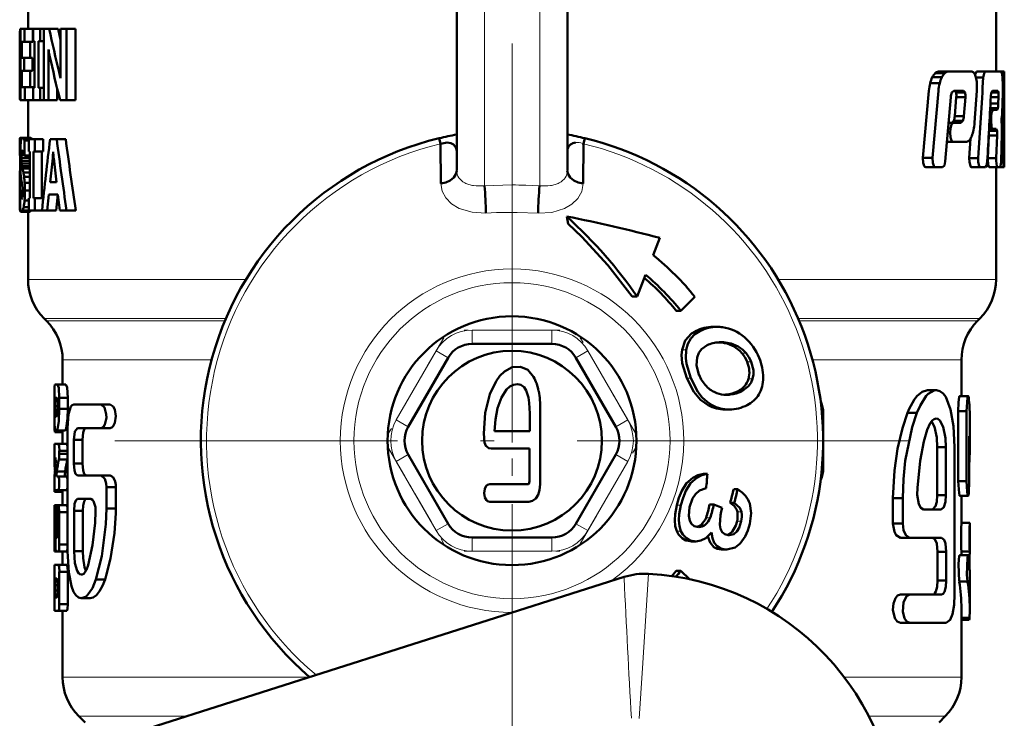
# Model space of a CAD drawing. Extents: x -1358 to 1757, y -1537 to 622.
# Tile 86 of 93: x 1688 to 1724, y -107 to -82. Entities that reach past the tile are written whole.
import ezdxf

# ---------------------------------------------------------------- set-up
doc = ezdxf.new("R2010")
doc.units = 0
doc.linetypes.add('DASHDOT', pattern=[18.5, 12, -3, 0.5, -3])

msp = doc.modelspace()

# ---------------------------------------------------------------- linework, layer by layer
at = {"color": 7, "lineweight": 50}
for p, q in [((1688.479, -79.827), (1688.479, -81.989)), ((1723.479, -79.827), (1723.479, -83.536)), ((1703.979, -87.109), (1703.979, -80.466)), ((1707.979, -87.109), (1707.979, -80.466)), ((1688.193, -81.989), (1688.178, -82.127)), ((1688.178, -82.127), (1688.178, -83.203)), ((1688.193, -81.989), (1688.209, -81.989)), ((1688.209, -81.989), (1688.351, -81.989)), ((1688.209, -84.567), (1688.209, -81.989)), ((1688.654, -81.989), (1688.351, -81.989)), ((1688.351, -81.989), (1688.351, -82.46)), ((1688.654, -81.989), (1688.654, -82.46)), ((1688.663, -81.989), (1688.915, -81.989)), ((1688.663, -82.436), (1688.663, -81.989)), ((1688.915, -81.989), (1689.048, -81.989)), ((1688.915, -81.989), (1688.915, -82.436)), ((1689.048, -81.989), (1689.244, -81.989)), ((1689.048, -84.567), (1689.048, -81.989)), ((1689.244, -81.989), (1689.564, -81.989)), ((1689.564, -81.989), (1689.651, -82.384)), ((1689.651, -81.989), (1689.869, -81.989)), ((1689.651, -83.415), (1689.651, -81.989)), ((1689.869, -81.989), (1690.201, -81.989)), ((1689.869, -81.989), (1689.869, -84.567)), ((1690.201, -81.989), (1690.201, -84.567)), ((1688.25, -82.46), (1688.25, -83.037)), ((1688.25, -82.46), (1688.351, -82.46)), ((1688.654, -82.46), (1688.351, -82.46)), ((1688.552, -82.46), (1688.552, -83.037)), ((1688.663, -82.436), (1688.713, -82.436)), ((1688.713, -84.121), (1688.713, -82.436)), ((1688.857, -82.436), (1688.857, -84.121)), ((1688.857, -82.436), (1688.915, -82.436)), ((1688.915, -82.436), (1689.048, -82.436)), ((1689.214, -82.734), (1689.217, -82.734)), ((1688.178, -83.203), (1688.178, -83.252)), ((1688.178, -83.252), (1688.178, -83.32)), ((1688.188, -83.246), (1688.209, -83.246)), ((1688.25, -83.037), (1688.342, -83.037)), ((1688.645, -83.037), (1688.342, -83.037)), ((1688.342, -83.037), (1688.342, -83.507)), ((1688.645, -83.037), (1688.645, -83.507)), ((1689.219, -83.151), (1689.219, -84.567)), ((1688.178, -83.32), (1688.178, -84.387)), ((1688.25, -83.507), (1688.25, -84.097)), ((1688.25, -83.507), (1688.342, -83.507)), ((1688.645, -83.507), (1688.342, -83.507)), ((1688.552, -83.507), (1688.552, -84.097)), ((1689.605, -83.559), (1689.655, -83.769)), ((1721.281, -83.59), (1721.623, -83.59)), ((1721.393, -83.536), (1721.733, -83.536)), ((1721.733, -83.536), (1722.604, -83.536)), ((1722.778, -83.536), (1722.719, -83.642)), ((1722.778, -83.536), (1723.09, -83.536)), ((1723.09, -83.536), (1723.664, -83.536)), ((1723.477, -83.536), (1723.777, -83.536)), ((1723.479, -83.536), (1723.686, -83.536)), ((1723.693, -83.591), (1723.663, -83.536)), ((1723.777, -83.536), (1723.778, -83.536)), ((1723.778, -83.536), (1723.778, -86.869)), ((1689.654, -83.769), (1689.657, -83.769)), ((1721.096, -83.957), (1721.442, -83.957)), ((1721.176, -83.739), (1721.52, -83.739)), ((1722.756, -83.75), (1723.019, -83.75)), ((1723.713, -83.75), (1723.771, -83.75)), ((1688.18, -84.208), (1688.178, -84.387)), ((1688.18, -84.208), (1688.209, -84.208)), ((1688.25, -84.097), (1688.359, -84.097)), ((1688.662, -84.097), (1688.359, -84.097)), ((1688.359, -84.097), (1688.359, -84.567)), ((1688.662, -84.097), (1688.662, -84.567)), ((1688.663, -84.121), (1688.713, -84.121)), ((1688.663, -84.567), (1688.663, -84.121)), ((1688.857, -84.121), (1688.915, -84.121)), ((1688.915, -84.121), (1689.048, -84.121)), ((1688.915, -84.121), (1688.915, -84.567)), ((1689.538, -84.165), (1689.538, -84.567)), ((1721.051, -84.227), (1720.835, -86.658)), ((1721.398, -84.227), (1721.187, -86.658)), ((1721.881, -84.292), (1721.951, -84.225)), ((1721.951, -84.225), (1722.303, -84.225)), ((1721.976, -84.225), (1722.032, -84.292)), ((1722.032, -84.292), (1722.359, -84.292)), ((1722.303, -84.225), (1722.359, -84.292)), ((1722.705, -85.38), (1722.787, -84.227)), ((1723.309, -84.292), (1723.565, -84.292)), ((1723.348, -84.225), (1723.54, -84.225)), ((1723.54, -84.225), (1723.566, -84.292)), ((1723.711, -84.744), (1723.722, -84.227)), ((1688.193, -84.567), (1688.209, -84.567)), ((1688.209, -84.567), (1688.359, -84.567)), ((1688.662, -84.567), (1688.359, -84.567)), ((1688.479, -84.567), (1688.479, -85.928)), ((1688.663, -84.567), (1688.915, -84.567)), ((1688.915, -84.567), (1689.048, -84.567)), ((1689.048, -84.567), (1689.219, -84.567)), ((1689.219, -84.567), (1689.538, -84.567)), ((1689.637, -84.567), (1689.869, -84.567)), ((1689.869, -84.567), (1690.201, -84.567)), ((1721.644, -86.78), (1721.841, -84.456)), ((1722.043, -84.457), (1721.988, -85.15)), ((1722.043, -84.457), (1722.37, -84.457)), ((1722.37, -84.457), (1722.315, -85.15)), ((1723.276, -84.689), (1723.562, -84.689)), ((1723.288, -84.457), (1723.57, -84.457)), ((1723.57, -84.457), (1723.562, -84.689)), ((1723.264, -84.92), (1723.366, -84.92)), ((1723.268, -84.853), (1723.545, -84.853)), ((1723.366, -84.92), (1723.514, -84.92)), ((1723.683, -85.21), (1723.699, -85.034)), ((1721.763, -85.382), (1721.935, -85.382)), ((1721.949, -85.315), (1721.881, -85.382)), ((1721.935, -85.382), (1722.21, -85.382)), ((1721.949, -85.315), (1722.277, -85.315)), ((1721.988, -85.15), (1722.315, -85.15)), ((1722.277, -85.315), (1722.21, -85.382)), ((1723.245, -85.274), (1723.301, -85.274)), ((1723.253, -85.133), (1723.308, -85.133)), ((1723.308, -85.133), (1723.301, -85.274)), ((1723.689, -85.491), (1723.681, -85.331)), ((1721.733, -85.737), (1721.824, -85.737)), ((1721.745, -85.597), (1721.836, -85.597)), ((1721.836, -85.597), (1721.824, -85.737)), ((1723.224, -85.676), (1723.514, -85.676)), ((1723.227, -85.609), (1723.359, -85.609)), ((1723.359, -85.609), (1723.486, -85.609)), ((1723.486, -85.609), (1723.515, -85.676)), ((1723.664, -86.78), (1723.689, -85.781)), ((1688.183, -85.952), (1688.179, -86.027)), ((1688.179, -86.027), (1688.179, -86.565)), ((1688.179, -86.027), (1688.226, -86.027)), ((1688.183, -85.952), (1688.247, -85.952)), ((1688.194, -85.928), (1688.479, -85.928)), ((1688.273, -85.928), (1688.575, -85.928)), ((1688.312, -85.952), (1688.615, -85.952)), ((1688.348, -86.027), (1688.348, -86.565)), ((1688.348, -86.027), (1688.508, -86.027)), ((1688.508, -85.976), (1688.721, -85.976)), ((1688.508, -86.422), (1688.508, -85.976)), ((1688.615, -85.952), (1688.629, -85.976)), ((1688.721, -85.976), (1689.031, -85.976)), ((1688.721, -85.976), (1688.721, -86.422)), ((1689.031, -85.976), (1689.031, -86.422)), ((1689.276, -85.976), (1689.517, -85.976)), ((1689.842, -85.976), (1689.517, -85.976)), ((1703.346, -85.942), (1703.394, -86.142)), ((1703.41, -87.586), (1703.394, -86.142)), ((1708.563, -86.142), (1708.524, -86.129)), ((1708.563, -86.142), (1708.547, -87.586)), ((1708.563, -86.142), (1708.611, -85.942)), ((1721.704, -86.071), (1721.923, -86.071)), ((1721.923, -86.071), (1722.413, -86.071)), ((1722.561, -85.951), (1722.512, -86.659)), ((1723.215, -85.84), (1723.182, -86.659)), ((1723.215, -85.823), (1723.215, -85.84)), ((1723.215, -85.84), (1723.519, -85.84)), ((1723.519, -85.84), (1723.487, -86.659)), ((1688.247, -86.458), (1688.24, -86.54)), ((1688.247, -86.458), (1688.321, -86.458)), ((1688.259, -86.405), (1688.298, -86.405)), ((1688.33, -86.486), (1688.31, -86.43)), ((1688.348, -86.565), (1688.33, -86.486)), ((1688.508, -86.422), (1688.549, -86.422)), ((1688.549, -88.107), (1688.549, -86.422)), ((1688.672, -86.422), (1688.672, -88.107)), ((1688.672, -86.422), (1688.721, -86.422)), ((1688.721, -86.422), (1689.031, -86.422)), ((1688.98, -86.422), (1688.98, -88.107)), ((1689.386, -86.436), (1689.391, -86.436)), ((1703.978, -86.403), (1703.978, -86.41)), ((1707.979, -86.402), (1707.979, -86.41)), ((1688.179, -86.565), (1688.2, -86.565)), ((1688.24, -86.54), (1688.237, -86.647)), ((1688.237, -86.647), (1688.24, -86.763)), ((1688.237, -86.647), (1688.538, -86.647)), ((1688.24, -86.54), (1688.343, -86.54)), ((1688.24, -86.763), (1688.248, -86.861)), ((1688.24, -86.763), (1688.541, -86.763)), ((1688.248, -86.861), (1688.262, -86.951)), ((1688.248, -86.861), (1688.549, -86.861)), ((1688.348, -86.565), (1688.549, -86.565)), ((1688.54, -86.564), (1688.538, -86.647)), ((1688.538, -86.647), (1688.541, -86.763)), ((1688.541, -86.763), (1688.549, -86.861)), ((1689.274, -87.535), (1689.37, -86.66)), ((1689.37, -86.66), (1689.405, -86.66)), ((1689.406, -86.668), (1689.505, -87.535)), ((1720.835, -86.658), (1721.187, -86.658)), ((1722.512, -86.659), (1722.829, -86.659)), ((1723.182, -86.659), (1723.487, -86.659)), ((1723.668, -86.659), (1723.739, -86.659)), ((1688.183, -87.18), (1688.179, -87.345)), ((1688.19, -87.042), (1688.182, -87.18)), ((1688.183, -87.18), (1688.208, -87.18)), ((1688.199, -86.951), (1688.19, -87.042)), ((1688.19, -87.042), (1688.203, -87.042)), ((1688.201, -86.927), (1688.199, -86.951)), ((1688.262, -86.951), (1688.282, -87.042)), ((1688.262, -86.951), (1688.549, -86.951)), ((1688.282, -87.042), (1688.313, -87.18)), ((1688.282, -87.042), (1688.549, -87.042)), ((1688.313, -87.18), (1688.549, -87.18)), ((1720.939, -86.994), (1721.289, -86.994)), ((1721.289, -86.994), (1721.543, -86.994)), ((1722.592, -86.994), (1722.908, -86.994)), ((1722.908, -86.994), (1723.093, -86.994)), ((1723.229, -86.994), (1723.533, -86.994)), ((1723.479, -86.994), (1723.479, -91.051)), ((1723.533, -86.994), (1723.632, -86.994)), ((1723.632, -86.994), (1723.755, -86.994)), ((1723.755, -86.994), (1723.777, -86.994)), ((1723.777, -86.994), (1723.778, -86.869)), ((1688.179, -87.345), (1688.178, -87.555)), ((1688.178, -87.555), (1688.178, -87.83)), ((1688.178, -87.555), (1688.258, -87.555)), ((1688.179, -87.345), (1688.222, -87.345)), ((1688.255, -87.539), (1688.236, -87.444)), ((1688.272, -87.637), (1688.255, -87.539)), ((1688.339, -87.345), (1688.549, -87.345)), ((1688.357, -87.555), (1688.549, -87.555)), ((1689.274, -87.535), (1689.505, -87.535)), ((1688.178, -87.83), (1688.179, -88.193)), ((1688.178, -87.83), (1688.288, -87.83)), ((1688.2, -88.457), (1688.2, -87.881)), ((1688.2, -87.881), (1688.288, -87.881)), ((1688.284, -87.747), (1688.271, -87.637)), ((1688.285, -87.985), (1688.288, -87.882)), ((1688.363, -87.83), (1688.549, -87.83)), ((1688.179, -88.193), (1688.181, -88.431)), ((1688.179, -88.193), (1688.2, -88.193)), ((1688.219, -88.077), (1688.275, -88.077)), ((1688.277, -88.068), (1688.286, -87.985)), ((1688.352, -88.193), (1688.508, -88.193)), ((1688.508, -88.107), (1688.549, -88.107)), ((1688.508, -88.553), (1688.508, -88.107)), ((1688.672, -88.107), (1688.721, -88.107)), ((1688.721, -88.107), (1689.031, -88.107)), ((1688.721, -88.107), (1688.721, -88.553)), ((1689.031, -88.107), (1689.031, -88.118)), ((1689.233, -87.982), (1689.175, -88.553)), ((1689.233, -87.982), (1689.555, -87.982)), ((1689.553, -87.982), (1689.493, -88.553)), ((1689.623, -88.553), (1689.555, -87.982)), ((1688.181, -88.431), (1688.199, -88.431)), ((1688.189, -88.561), (1688.206, -88.601)), ((1688.189, -88.561), (1688.217, -88.561)), ((1688.206, -88.601), (1688.248, -88.601)), ((1688.249, -88.601), (1688.55, -88.601)), ((1688.286, -88.561), (1688.588, -88.561)), ((1688.323, -88.431), (1688.508, -88.431)), ((1688.479, -88.601), (1688.479, -91.051)), ((1688.508, -88.553), (1688.721, -88.553)), ((1688.594, -88.553), (1688.59, -88.561)), ((1688.721, -88.553), (1688.985, -88.553)), ((1688.985, -88.553), (1689.175, -88.553)), ((1689.493, -88.553), (1689.175, -88.553)), ((1689.623, -88.553), (1689.873, -88.553)), ((1690.205, -88.553), (1689.873, -88.553)), ((1707.961, -88.772), (1707.959, -88.774)), ((1707.959, -88.774), (1708.008, -89.033)), ((1711.084, -90.174), (1711.324, -89.547)), ((1710.809, -90.884), (1710.5, -91.668)), ((1710.325, -91.668), (1710.5, -91.668)), ((1712.594, -91.68), (1712.081, -92.18)), ((1712.081, -92.18), (1711.919, -92.18)), ((1689.143, -92.544), (1689.064, -92.466)), ((1722.814, -92.544), (1722.893, -92.466)), ((1713.251, -92.766), (1713.405, -92.766)), ((1707.422, -93.38), (1704.535, -93.38)), ((1713.466, -93.323), (1713.555, -93.32)), ((1689.729, -93.958), (1689.729, -94.844)), ((1703.669, -93.88), (1702.226, -96.38)), ((1709.731, -96.38), (1708.288, -93.88)), ((1722.229, -93.958), (1722.229, -95.265)), ((1689.436, -94.905), (1689.43, -95.15)), ((1689.452, -94.844), (1689.549, -94.844)), ((1689.549, -94.844), (1689.851, -94.844)), ((1689.43, -95.15), (1689.43, -96.08)), ((1689.433, -95.725), (1689.433, -95.334)), ((1689.466, -95.334), (1689.522, -95.334)), ((1689.61, -95.334), (1689.61, -95.725)), ((1689.61, -95.334), (1689.913, -95.334)), ((1689.913, -95.334), (1689.913, -95.725)), ((1713.663, -95.218), (1713.712, -95.213)), ((1713.712, -95.213), (1713.732, -95.21)), ((1713.878, -95.211), (1713.858, -95.213)), ((1720.998, -95.056), (1721.322, -95.056)), ((1722.168, -95.265), (1722.469, -95.265)), ((1689.452, -95.628), (1689.548, -95.628)), ((1689.61, -95.725), (1689.913, -95.725)), ((1690.132, -95.568), (1691.118, -95.568)), ((1691.118, -95.568), (1691.453, -95.568)), ((1707.001, -98.447), (1707.002, -95.753)), ((1713.687, -95.756), (1713.832, -95.756)), ((1689.483, -96.019), (1689.5, -96.019)), ((1717.229, -95.88), (1717.229, -97.88)), ((1720.276, -95.877), (1720.617, -95.877)), ((1722.115, -95.81), (1722.115, -98.34)), ((1722.115, -95.81), (1722.417, -95.81)), ((1722.417, -95.81), (1722.417, -98.34)), ((1722.528, -96.011), (1722.528, -97.24)), ((1689.905, -100.869), (1689.905, -96.423)), ((1690.263, -96.423), (1691.118, -96.423)), ((1691.118, -96.423), (1691.453, -96.423)), ((1689.445, -96.57), (1689.729, -96.57)), ((1689.469, -96.509), (1689.518, -96.509)), ((1689.518, -96.509), (1689.819, -96.509)), ((1689.729, -96.509), (1689.729, -96.999)), ((1705.347, -96.541), (1706.617, -96.541)), ((1722.505, -98.34), (1722.505, -96.718)), ((1689.441, -96.999), (1689.578, -96.999)), ((1689.578, -96.999), (1689.881, -96.999)), ((1689.881, -96.999), (1689.905, -97.078)), ((1690.132, -96.851), (1690.132, -97.706)), ((1690.132, -96.851), (1690.446, -96.851)), ((1690.446, -96.851), (1690.446, -97.706)), ((1705.223, -97.168), (1706.616, -97.168)), ((1706.616, -97.168), (1706.615, -98.202)), ((1721.353, -97.108), (1721.67, -97.108)), ((1721.353, -98.852), (1721.353, -97.108)), ((1721.67, -98.852), (1721.67, -97.108)), ((1721.978, -102.443), (1721.978, -97.108)), ((1689.43, -97.305), (1689.43, -97.415)), ((1689.43, -97.415), (1689.433, -97.622)), ((1689.441, -97.489), (1689.478, -97.489)), ((1689.481, -97.67), (1689.478, -97.489)), ((1689.61, -97.244), (1689.61, -97.354)), ((1689.61, -97.244), (1689.913, -97.244)), ((1689.61, -97.354), (1689.913, -97.354)), ((1689.905, -97.52), (1689.898, -97.561)), ((1702.226, -97.38), (1703.669, -99.88)), ((1708.288, -99.88), (1709.731, -97.38)), ((1689.432, -97.622), (1689.485, -97.622)), ((1689.595, -97.561), (1689.898, -97.561)), ((1690.132, -97.706), (1690.446, -97.706)), ((1689.517, -97.994), (1689.818, -97.994)), ((1689.522, -98.175), (1689.578, -98.175)), ((1689.578, -98.175), (1689.881, -98.175)), ((1689.881, -98.175), (1689.905, -98.254)), ((1690.263, -98.133), (1691.118, -98.133)), ((1691.118, -98.133), (1691.453, -98.133)), ((1712.899, -98.078), (1713.044, -98.078)), ((1689.433, -98.42), (1689.433, -98.414)), ((1689.441, -98.665), (1689.433, -98.42)), ((1689.905, -98.586), (1689.881, -98.665)), ((1691.313, -98.561), (1691.313, -99.33)), ((1691.313, -98.561), (1691.653, -98.561)), ((1691.649, -98.476), (1691.653, -98.561)), ((1691.653, -98.561), (1691.653, -99.33)), ((1722.115, -98.34), (1722.417, -98.34)), ((1689.436, -98.726), (1689.736, -98.726)), ((1689.441, -98.665), (1689.578, -98.665)), ((1689.578, -98.665), (1689.881, -98.665)), ((1689.729, -98.665), (1689.729, -99.215)), ((1713.994, -98.636), (1714.14, -98.636)), ((1719.751, -98.955), (1719.751, -99.878)), ((1719.751, -98.955), (1720.104, -98.955)), ((1720.104, -98.955), (1720.104, -99.878)), ((1721.353, -98.852), (1721.67, -98.852)), ((1722.169, -98.872), (1722.47, -98.872)), ((1722.229, -98.872), (1722.229, -99.854)), ((1689.433, -99.46), (1689.441, -99.215)), ((1689.441, -99.215), (1689.472, -99.215)), ((1689.472, -99.215), (1689.773, -99.215)), ((1689.729, -99.215), (1689.502, -99.215)), ((1689.881, -99.215), (1689.578, -99.215)), ((1690.27, -98.988), (1690.752, -98.988)), ((1705.173, -99.088), (1706.586, -99.088)), ((1713.124, -99.184), (1713.272, -99.184)), ((1713.575, -99.304), (1713.272, -99.184)), ((1713.543, -99.435), (1713.575, -99.304)), ((1714.014, -99.122), (1713.867, -99.122)), ((1689.433, -100.636), (1689.433, -99.46)), ((1689.549, -100.293), (1689.549, -99.46)), ((1689.61, -99.46), (1689.61, -100.636)), ((1689.61, -99.46), (1689.913, -99.46)), ((1690.141, -100.869), (1690.141, -99.415)), ((1690.141, -99.415), (1690.455, -99.415)), ((1690.455, -100.869), (1690.455, -99.415)), ((1691.313, -99.33), (1691.653, -99.33)), ((1691.653, -99.33), (1691.651, -99.503)), ((1714.277, -99.458), (1714.279, -99.467)), ((1720.859, -99.365), (1721.5, -99.365)), ((1689.433, -99.859), (1689.433, -99.87)), ((1689.452, -99.803), (1689.452, -100.636)), ((1689.452, -99.803), (1689.47, -99.803)), ((1689.457, -99.705), (1689.46, -99.705)), ((1689.472, -100.636), (1689.472, -99.901)), ((1689.513, -99.705), (1689.513, -100.293)), ((1689.513, -99.705), (1689.548, -99.705)), ((1712.728, -100.001), (1712.689, -99.999)), ((1719.751, -99.878), (1720.104, -99.878)), ((1722.226, -99.854), (1722.526, -99.854)), ((1722.526, -99.854), (1722.528, -99.854)), ((1722.528, -99.854), (1722.528, -100.881)), ((1689.513, -100.293), (1689.523, -100.391)), ((1689.513, -100.293), (1689.549, -100.293)), ((1689.522, -100.391), (1689.538, -100.391)), ((1689.538, -100.391), (1689.549, -100.293)), ((1704.535, -100.38), (1707.422, -100.38)), ((1713.833, -100.299), (1713.793, -100.297)), ((1720.021, -100.391), (1720.367, -100.391)), ((1720.367, -100.391), (1721.509, -100.391)), ((1689.452, -100.636), (1689.472, -100.636)), ((1689.61, -100.636), (1689.913, -100.636)), ((1712.468, -100.52), (1712.414, -100.517)), ((1712.468, -100.52), (1712.622, -100.52)), ((1712.622, -100.52), (1712.568, -100.517)), ((1689.741, -100.881), (1689.44, -100.881)), ((1689.491, -100.881), (1689.578, -100.881)), ((1689.578, -100.881), (1689.881, -100.881)), ((1689.729, -100.881), (1689.729, -101.371)), ((1689.905, -100.802), (1689.881, -100.881)), ((1690.141, -100.869), (1690.455, -100.869)), ((1713.591, -100.818), (1713.536, -100.816)), ((1713.591, -100.818), (1713.744, -100.818)), ((1713.744, -100.818), (1713.689, -100.816)), ((1721.365, -100.904), (1721.365, -101.93)), ((1721.365, -100.904), (1721.681, -100.904)), ((1721.681, -100.904), (1721.681, -101.93)), ((1722.169, -101.016), (1722.47, -101.016)), ((1722.226, -100.881), (1722.526, -100.881)), ((1722.229, -100.881), (1722.229, -101.016)), ((1722.49, -101.087), (1722.525, -101.087)), ((1722.528, -100.881), (1722.525, -101.087)), ((1722.525, -101.087), (1722.525, -101.56)), ((1722.528, -100.881), (1722.526, -100.881)), ((1689.436, -101.371), (1689.43, -101.616)), ((1689.433, -101.616), (1689.441, -101.371)), ((1689.441, -101.371), (1689.578, -101.371)), ((1689.578, -101.371), (1689.881, -101.371)), ((1710.03, -101.807), (1689.168, -108.444)), ((1689.43, -101.616), (1689.43, -102.791)), ((1689.433, -102.791), (1689.433, -101.616)), ((1689.61, -101.616), (1689.61, -102.791)), ((1689.61, -101.616), (1689.913, -101.616)), ((1689.913, -101.616), (1689.913, -102.791)), ((1691.306, -101.755), (1691.263, -101.895)), ((1711.758, -101.774), (1711.919, -101.58)), ((1711.919, -101.58), (1712.081, -101.58)), ((1712.081, -101.58), (1712.395, -101.886)), ((1722.528, -101.751), (1722.528, -102.944)), ((1689.452, -102.301), (1689.452, -102.105)), ((1689.452, -102.105), (1689.549, -102.105)), ((1689.466, -101.861), (1689.522, -101.861)), ((1689.549, -102.105), (1689.549, -102.301)), ((1690.932, -101.895), (1691.263, -101.895)), ((1721.365, -101.93), (1721.681, -101.93)), ((1722.146, -101.977), (1722.448, -101.977)), ((1689.452, -102.301), (1689.549, -102.301)), ((1720.021, -102.443), (1720.367, -102.443)), ((1720.367, -102.443), (1721.509, -102.443)), ((1689.43, -102.791), (1689.436, -103.036)), ((1689.441, -103.036), (1689.433, -102.791)), ((1689.466, -102.546), (1689.522, -102.546)), ((1689.61, -102.791), (1689.913, -102.791)), ((1690.725, -102.579), (1690.406, -102.579)), ((1689.441, -103.036), (1689.578, -103.036)), ((1689.578, -103.036), (1689.881, -103.036)), ((1689.729, -103.036), (1689.729, -105.43)), ((1722.229, -102.944), (1722.229, -105.43)), ((1720.021, -103.469), (1720.367, -103.469)), ((1720.367, -103.469), (1721.681, -103.469)), ((1722.229, -103.29), (1722.518, -103.29)), ((1722.229, -103.359), (1722.507, -103.359)), ((1690.539, -107.069), (1690.314, -106.844)), ((1721.418, -107.069), (1721.643, -106.844))]:
    msp.add_line(p, q, dxfattribs=at)
at = {"color": 7, "lineweight": 18}
for p, q in [((1704.979, -87.661), (1704.979, -81.173)), ((1706.979, -81.173), (1706.979, -87.661)), ((1689.605, -83.559), (1689.652, -83.559)), ((1704.979, -87.661), (1705.978, -87.633)), ((1706.478, -87.643), (1706.979, -87.661)), ((1688.479, -91.051), (1696.355, -91.051)), ((1715.601, -91.051), (1723.479, -91.051)), ((1689.064, -92.466), (1695.631, -92.466)), ((1689.143, -92.544), (1695.598, -92.544)), ((1716.326, -92.466), (1722.893, -92.466)), ((1716.359, -92.544), (1722.814, -92.544)), ((1704.535, -92.88), (1707.422, -92.88)), ((1704.535, -92.88), (1704.535, -93.38)), ((1707.422, -92.88), (1707.422, -93.38)), ((1712.619, -92.916), (1712.774, -92.916)), ((1701.793, -96.13), (1703.236, -93.63)), ((1703.236, -93.63), (1703.669, -93.88)), ((1708.721, -93.63), (1708.288, -93.88)), ((1708.721, -93.63), (1710.164, -96.13)), ((1712.127, -93.595), (1712.28, -93.595)), ((1713.666, -93.348), (1713.817, -93.348)), ((1714.005, -93.479), (1714.156, -93.479)), ((1689.729, -93.958), (1695.115, -93.958)), ((1714.291, -93.716), (1714.44, -93.716)), ((1716.843, -93.958), (1722.229, -93.958)), ((1714.481, -94.03), (1714.629, -94.03)), ((1712.294, -94.62), (1712.443, -94.62)), ((1714.529, -94.649), (1714.675, -94.649)), ((1713.712, -95.213), (1713.858, -95.213)), ((1714.127, -95.098), (1714.273, -95.098)), ((1713.22, -95.597), (1713.074, -95.597)), ((1717.184, -95.88), (1717.229, -95.88)), ((1701.793, -96.13), (1702.226, -96.38)), ((1710.164, -96.13), (1709.731, -96.38)), ((1702.226, -97.38), (1701.793, -97.63)), ((1709.731, -97.38), (1710.164, -97.63)), ((1703.236, -100.13), (1701.793, -97.63)), ((1710.164, -97.63), (1708.721, -100.13)), ((1717.184, -97.88), (1717.229, -97.88)), ((1711.935, -99.217), (1712.084, -99.217)), ((1712.993, -99.666), (1713.143, -99.666)), ((1714.13, -99.458), (1714.277, -99.458)), ((1703.669, -99.88), (1703.236, -100.13)), ((1708.288, -99.88), (1708.721, -100.13)), ((1712.813, -99.918), (1712.963, -99.918)), ((1714.115, -99.795), (1714.263, -99.795)), ((1704.535, -100.38), (1704.535, -100.88)), ((1707.422, -100.38), (1707.422, -100.88)), ((1711.934, -100.153), (1712.088, -100.153)), ((1712.414, -100.517), (1712.568, -100.517)), ((1707.422, -100.88), (1704.535, -100.88)), ((1713.536, -100.816), (1713.689, -100.816)), ((1706, -103.089), (1705.979, -103.089)), ((1698.65, -105.43), (1689.729, -105.43)), ((1717.991, -105.43), (1722.229, -105.43)), ((1694.197, -106.844), (1690.314, -106.844)), ((1721.643, -106.844), (1718.881, -106.844))]:
    msp.add_line(p, q, dxfattribs=at)
at = {"color": 7, "linetype": 'DASHDOT', "lineweight": 18}
for p, q in [((1705.979, -82.521), (1705.979, -111.238)), ((1720.337, -96.88), (1691.62, -96.88))]:
    msp.add_line(p, q, dxfattribs=at)
at = {"color": 7, "linetype": 'DASHDOT', "lineweight": 18, "ltscale": 0.002353}
msp.add_line((1705.979, -92.552), (1705.979, -92.458), dxfattribs=at)
at = {"color": 7, "linetype": 'DASHDOT', "lineweight": 18, "ltscale": 0.086618}
msp.add_line((1707.711, -92.88), (1704.246, -92.88), dxfattribs=at)
at = {"color": 7, "linetype": 'DASHDOT', "lineweight": 18, "ltscale": 0.344155}
msp.add_line((1705.979, -92.811), (1705.979, -106.577), dxfattribs=at)
at = {"color": 7, "linetype": 'DASHDOT', "lineweight": 18, "ltscale": 0.099592}
for p, q in [((1703.51, -93.155), (1701.518, -96.605)), ((1710.438, -96.605), (1708.447, -93.155)), ((1701.518, -97.155), (1703.51, -100.605)), ((1708.447, -100.605), (1710.438, -97.155))]:
    msp.add_line(p, q, dxfattribs=at)
at = {"color": 7, "linetype": 'DASHDOT', "lineweight": 18, "ltscale": 0.086603}
msp.add_line((1704.246, -100.88), (1707.71, -100.88), dxfattribs=at)
at = {"color": 7, "lineweight": 50}
for points in [[(1723.09, -83.536), (1723.045, -83.597), (1723.019, -83.75)], [(1723.289, -84.439), (1723.308, -84.296), (1723.348, -84.225)], [(1688.178, -84.387), (1688.181, -84.52), (1688.194, -84.567)], [(1723.366, -84.92), (1723.33, -84.98), (1723.308, -85.133)], [(1723.545, -84.853), (1723.533, -84.896), (1723.526, -84.911), (1723.513, -84.92)], [(1721.935, -85.382), (1721.869, -85.448), (1721.836, -85.597)], [(1723.301, -85.274), (1723.32, -85.542), (1723.337, -85.588), (1723.359, -85.609)], [(1721.824, -85.737), (1721.832, -85.914), (1721.853, -85.994), (1721.881, -86.045), (1721.923, -86.071)], [(1688.239, -85.972), (1688.254, -85.94), (1688.274, -85.928)], [(1703.394, -86.142), (1703.632, -86.099), (1703.764, -86.122), (1703.862, -86.172), (1703.949, -86.278), (1703.978, -86.403)], [(1720.835, -86.658), (1720.842, -86.832), (1720.878, -86.945), (1720.899, -86.974), (1720.939, -86.994)], [(1721.187, -86.658), (1721.194, -86.833), (1721.229, -86.944), (1721.25, -86.973), (1721.289, -86.994)], [(1721.543, -86.994), (1721.611, -86.926), (1721.644, -86.78)], [(1722.512, -86.659), (1722.514, -86.8), (1722.551, -86.955), (1722.566, -86.979), (1722.592, -86.994)], [(1722.829, -86.659), (1722.831, -86.8), (1722.867, -86.954), (1722.882, -86.978), (1722.908, -86.994)], [(1723.093, -86.994), (1723.138, -86.933), (1723.162, -86.78)], [(1723.182, -86.659), (1723.199, -86.933), (1723.229, -86.994)], [(1723.487, -86.659), (1723.487, -86.756), (1723.51, -86.956), (1723.522, -86.985), (1723.533, -86.994)], [(1723.632, -86.994), (1723.663, -86.82), (1723.665, -86.78)], [(1723.739, -86.659), (1723.747, -86.958), (1723.751, -86.984), (1723.755, -86.994)], [(1703.41, -87.586), (1703.584, -87.546), (1703.746, -87.471), (1703.871, -87.367), (1703.953, -87.239), (1703.979, -87.117)], [(1708.547, -87.586), (1708.373, -87.546), (1708.211, -87.471), (1708.086, -87.367), (1708.004, -87.239), (1707.978, -87.117)], [(1688.219, -88.077), (1688.231, -88.123), (1688.247, -88.143)], [(1710.325, -91.668), (1709.447, -90.533), (1708.502, -89.509), (1708.008, -89.033)], [(1712.127, -93.595), (1712.244, -93.256), (1712.471, -93.006), (1712.619, -92.916)], [(1712.28, -93.595), (1712.341, -93.373), (1712.448, -93.182), (1712.593, -93.031), (1712.774, -92.916)], [(1712.294, -94.62), (1712.132, -94.078), (1712.11, -93.78), (1712.127, -93.595)], [(1712.443, -94.62), (1712.287, -94.101), (1712.264, -93.891), (1712.28, -93.595)], [(1712.668, -93.877), (1712.735, -93.701), (1712.833, -93.57), (1713.03, -93.431)], [(1712.739, -94.497), (1712.651, -94.148), (1712.668, -93.877)], [(1706.756, -94.57), (1706.545, -94.323), (1706.28, -94.204), (1705.987, -94.226), (1705.701, -94.383), (1705.543, -94.537), (1705.401, -94.728), (1705.174, -95.201), (1705.012, -95.873), (1704.961, -96.621)], [(1714.629, -94.03), (1714.705, -94.328), (1714.706, -94.485), (1714.676, -94.649)], [(1713.074, -95.597), (1712.795, -95.397), (1712.552, -95.109), (1712.294, -94.62)], [(1713.22, -95.597), (1713.03, -95.473), (1712.858, -95.313), (1712.7, -95.11), (1712.443, -94.62)], [(1714.676, -94.649), (1714.625, -94.774), (1714.535, -94.905), (1714.273, -95.098)], [(1689.433, -95.334), (1689.439, -94.935), (1689.452, -94.844)], [(1689.549, -94.844), (1689.588, -94.963), (1689.61, -95.334)], [(1689.851, -94.844), (1689.889, -94.955), (1689.913, -95.334)], [(1706.172, -94.831), (1706.028, -94.854), (1705.9, -94.921), (1705.782, -95.031), (1705.599, -95.323)], [(1706.617, -96.541), (1706.627, -95.896), (1706.604, -95.51), (1706.575, -95.323), (1706.495, -95.069), (1706.414, -94.942), (1706.302, -94.858), (1706.172, -94.831)], [(1689.452, -95.628), (1689.458, -95.367), (1689.463, -95.339), (1689.465, -95.335), (1689.466, -95.334)], [(1689.522, -95.334), (1689.527, -95.338), (1689.534, -95.361), (1689.545, -95.448), (1689.548, -95.628)], [(1705.599, -95.323), (1705.458, -95.708), (1705.379, -96.118), (1705.347, -96.541)], [(1720.998, -95.056), (1720.805, -95.112), (1720.616, -95.266), (1720.514, -95.398), (1720.343, -95.726), (1720.276, -95.877)], [(1721.322, -95.056), (1721.244, -95.066), (1721.03, -95.186), (1720.955, -95.26), (1720.744, -95.59), (1720.617, -95.877)], [(1721.978, -97.108), (1721.941, -96.349), (1721.837, -95.75), (1721.659, -95.293), (1721.563, -95.168), (1721.448, -95.085), (1721.322, -95.056)], [(1722.168, -95.265), (1722.167, -95.265), (1722.163, -95.268), (1722.159, -95.275), (1722.152, -95.296), (1722.126, -95.497), (1722.115, -95.81)], [(1722.469, -95.265), (1722.467, -95.266), (1722.465, -95.267), (1722.462, -95.272), (1722.457, -95.286), (1722.446, -95.332), (1722.417, -95.81)], [(1722.49, -95.336), (1722.481, -95.286), (1722.476, -95.271), (1722.473, -95.267), (1722.472, -95.265), (1722.469, -95.265)], [(1689.469, -96.509), (1689.456, -96.482), (1689.441, -96.309), (1689.433, -95.725)], [(1689.483, -96.019), (1689.48, -96.017), (1689.476, -96.009), (1689.464, -95.944), (1689.452, -95.628)], [(1689.548, -95.628), (1689.521, -95.967), (1689.5, -96.019)], [(1689.61, -95.725), (1689.591, -96.179), (1689.542, -96.473), (1689.518, -96.509)], [(1689.913, -95.725), (1689.902, -96.074), (1689.857, -96.427), (1689.842, -96.479), (1689.819, -96.509)], [(1689.905, -96.423), (1689.945, -95.918), (1690.03, -95.649), (1690.069, -95.597), (1690.132, -95.568)], [(1691.118, -95.568), (1691.249, -95.679), (1691.31, -95.92), (1691.312, -96.053), (1691.258, -96.292), (1691.205, -96.377), (1691.118, -96.423)], [(1691.453, -95.568), (1691.562, -95.639), (1691.616, -95.751), (1691.653, -95.99), (1691.619, -96.231), (1691.562, -96.351), (1691.524, -96.394), (1691.491, -96.414)], [(1689.43, -96.08), (1689.435, -96.481), (1689.445, -96.57)], [(1720.276, -95.877), (1720.099, -96.424), (1719.92, -97.176), (1719.804, -97.958), (1719.751, -98.955)], [(1720.617, -95.877), (1720.452, -96.393), (1720.198, -97.602), (1720.128, -98.267), (1720.104, -98.955)], [(1721.316, -96.083), (1721.242, -96.101), (1721.17, -96.155), (1721.103, -96.24), (1720.99, -96.492)], [(1721.67, -97.108), (1721.654, -96.793), (1721.572, -96.381), (1721.448, -96.149), (1721.37, -96.093), (1721.316, -96.083)], [(1690.263, -96.423), (1690.171, -96.545), (1690.132, -96.851)], [(1690.573, -96.424), (1690.513, -96.477), (1690.474, -96.583), (1690.446, -96.851)], [(1721.353, -97.108), (1721.334, -96.764), (1721.252, -96.379), (1721.15, -96.176)], [(1704.961, -96.621), (1704.984, -96.94), (1705.031, -97.068), (1705.137, -97.155), (1705.223, -97.168)], [(1720.99, -96.492), (1720.871, -96.914), (1720.732, -97.605), (1720.637, -98.579), (1720.629, -98.838)], [(1689.441, -97.489), (1689.434, -97.106), (1689.441, -96.999)], [(1689.578, -96.999), (1689.601, -97.072), (1689.611, -97.244)], [(1690.132, -97.706), (1690.157, -97.96), (1690.197, -98.076), (1690.263, -98.133)], [(1690.446, -97.706), (1690.471, -97.96), (1690.512, -98.076), (1690.58, -98.133)], [(1689.436, -98.237), (1689.432, -98.288), (1689.436, -98.726)], [(1689.517, -97.994), (1689.513, -98.125), (1689.517, -98.161), (1689.522, -98.175)], [(1689.578, -98.175), (1689.603, -98.268), (1689.606, -98.548), (1689.596, -98.623), (1689.578, -98.665)], [(1689.818, -97.994), (1689.815, -98.125), (1689.819, -98.161), (1689.824, -98.175)], [(1691.118, -98.133), (1691.254, -98.256), (1691.303, -98.424), (1691.313, -98.561)], [(1691.453, -98.133), (1691.555, -98.194), (1691.629, -98.361), (1691.649, -98.476)], [(1706.615, -98.202), (1706.61, -98.339), (1706.601, -98.399), (1706.585, -98.435), (1706.572, -98.447), (1706.557, -98.452)], [(1711.935, -99.217), (1712.012, -98.944), (1712.114, -98.691), (1712.292, -98.412), (1712.512, -98.217), (1712.697, -98.127), (1712.899, -98.078)], [(1712.084, -99.217), (1712.161, -98.943), (1712.262, -98.69), (1712.438, -98.412), (1712.658, -98.217), (1712.843, -98.127), (1713.044, -98.078)], [(1705.173, -98.455), (1705.088, -98.479), (1705.046, -98.515), (1704.991, -98.618), (1704.971, -98.776), (1705, -98.933), (1705.054, -99.03), (1705.093, -99.064), (1705.173, -99.088)], [(1706.586, -99.088), (1706.725, -99.058), (1706.837, -98.975), (1706.924, -98.837), (1706.976, -98.669), (1707.001, -98.447)], [(1712.399, -99.285), (1712.506, -98.973), (1712.614, -98.808), (1712.754, -98.686), (1712.997, -98.596)], [(1722.115, -98.34), (1722.141, -98.782), (1722.155, -98.849), (1722.161, -98.864), (1722.164, -98.869), (1722.167, -98.871), (1722.169, -98.872)], [(1722.417, -98.34), (1722.435, -98.716), (1722.453, -98.836), (1722.463, -98.866), (1722.466, -98.87), (1722.468, -98.871), (1722.47, -98.872)], [(1722.47, -98.872), (1722.471, -98.872), (1722.473, -98.871), (1722.474, -98.868), (1722.478, -98.86), (1722.492, -98.778), (1722.505, -98.34)], [(1720.629, -98.838), (1720.682, -99.176), (1720.757, -99.309), (1720.859, -99.365)], [(1721.18, -99.365), (1721.292, -99.249), (1721.334, -99.091), (1721.353, -98.852)], [(1721.5, -99.365), (1721.596, -99.279), (1721.651, -99.087), (1721.67, -98.852)], [(1689.472, -99.215), (1689.499, -99.341), (1689.514, -99.705)], [(1689.549, -99.46), (1689.557, -99.285), (1689.569, -99.228), (1689.573, -99.219), (1689.575, -99.217), (1689.577, -99.216), (1689.578, -99.215)], [(1689.578, -99.215), (1689.58, -99.216), (1689.581, -99.217), (1689.583, -99.219), (1689.587, -99.226), (1689.594, -99.248), (1689.61, -99.46)], [(1689.881, -99.215), (1689.882, -99.216), (1689.884, -99.217), (1689.887, -99.22), (1689.891, -99.23), (1689.905, -99.294)], [(1690.141, -99.415), (1690.165, -99.164), (1690.204, -99.046), (1690.27, -98.988)], [(1690.455, -99.415), (1690.469, -99.221), (1690.503, -99.083), (1690.528, -99.032), (1690.55, -99.004), (1690.586, -98.988)], [(1690.752, -98.988), (1690.811, -99.016), (1690.852, -99.071), (1690.915, -99.288), (1690.923, -99.428)], [(1711.934, -100.153), (1711.877, -99.967), (1711.86, -99.758), (1711.875, -99.536), (1711.935, -99.217)], [(1712.088, -100.153), (1712.03, -99.968), (1712.012, -99.759), (1712.026, -99.537), (1712.084, -99.217)], [(1712.407, -99.78), (1712.368, -99.598), (1712.399, -99.285)], [(1714.13, -99.458), (1714.106, -99.378), (1714.006, -99.239), (1713.867, -99.122)], [(1714.014, -99.122), (1714.211, -99.306), (1714.277, -99.458)], [(1714.573, -99.154), (1714.62, -99.501), (1714.574, -99.88)], [(1690.923, -99.428), (1690.908, -99.847), (1690.814, -100.662), (1690.654, -101.382)], [(1691.313, -99.33), (1691.296, -99.894), (1691.148, -101.051), (1690.932, -101.895)], [(1691.651, -99.503), (1691.608, -100.221), (1691.466, -101.135), (1691.306, -101.755)], [(1713.793, -100.297), (1713.668, -100.265), (1713.573, -100.188), (1713.514, -100.07), (1713.49, -99.923), (1713.518, -99.569), (1713.543, -99.435)], [(1689.472, -99.901), (1689.467, -99.742), (1689.463, -99.714), (1689.459, -99.705)], [(1712.689, -99.999), (1712.563, -99.965), (1712.464, -99.883), (1712.407, -99.78)], [(1713.754, -100.292), (1713.943, -100.179), (1714.073, -99.944), (1714.115, -99.795)], [(1714.263, -99.795), (1714.186, -100.034), (1714.105, -100.165), (1714.002, -100.255), (1713.833, -100.299)], [(1714.574, -99.88), (1714.505, -100.124), (1714.405, -100.349), (1714.226, -100.593)], [(1719.751, -99.878), (1719.804, -100.18), (1719.868, -100.298), (1720.021, -100.391)], [(1720.104, -99.878), (1720.134, -100.113), (1720.216, -100.296), (1720.367, -100.391)], [(1722.226, -99.854), (1722.214, -100.058), (1722.218, -100.781), (1722.226, -100.881)], [(1722.526, -99.854), (1722.514, -100.058), (1722.518, -100.781), (1722.526, -100.881)], [(1712.414, -100.517), (1712.261, -100.483), (1712.128, -100.41), (1712, -100.272), (1711.934, -100.153)], [(1712.568, -100.517), (1712.416, -100.483), (1712.283, -100.41), (1712.155, -100.272), (1712.088, -100.153)], [(1713.193, -100.202), (1712.982, -100.401), (1712.804, -100.49), (1712.622, -100.52)], [(1713.536, -100.816), (1713.396, -100.787), (1713.274, -100.724), (1713.138, -100.565), (1713.061, -100.339)], [(1713.689, -100.816), (1713.529, -100.78), (1713.394, -100.698), (1713.292, -100.568), (1713.227, -100.401), (1713.193, -100.202)], [(1721.196, -100.392), (1721.283, -100.468), (1721.333, -100.603), (1721.365, -100.904)], [(1721.509, -100.391), (1721.598, -100.461), (1721.649, -100.601), (1721.681, -100.904)], [(1689.44, -100.881), (1689.44, -100.88), (1689.439, -100.878), (1689.437, -100.861), (1689.433, -100.636)], [(1689.452, -100.636), (1689.445, -100.856), (1689.442, -100.878), (1689.441, -100.88), (1689.44, -100.881)], [(1689.491, -100.881), (1689.477, -100.809), (1689.472, -100.636)], [(1689.61, -100.636), (1689.6, -100.808), (1689.592, -100.854), (1689.577, -100.881)], [(1714.226, -100.593), (1714.044, -100.736), (1713.744, -100.818)], [(1690.406, -102.579), (1690.303, -102.551), (1690.209, -102.47), (1690.127, -102.339), (1690.051, -102.144), (1689.95, -101.644), (1689.905, -100.869)], [(1690.409, -101.723), (1690.354, -101.707), (1690.32, -101.68), (1690.259, -101.587), (1690.176, -101.304), (1690.141, -100.869)], [(1690.574, -101.584), (1690.524, -101.451), (1690.467, -101.125), (1690.455, -100.869)], [(1722.169, -101.016), (1722.167, -101.016), (1722.166, -101.017), (1722.163, -101.021), (1722.159, -101.029), (1722.151, -101.059), (1722.123, -101.333), (1722.146, -101.977)], [(1722.47, -101.016), (1722.469, -101.016), (1722.467, -101.017), (1722.465, -101.019), (1722.461, -101.027), (1722.443, -101.114), (1722.425, -101.736), (1722.448, -101.977)], [(1722.49, -101.084), (1722.482, -101.036), (1722.477, -101.022), (1722.474, -101.018), (1722.472, -101.016), (1722.47, -101.016)], [(1689.578, -101.371), (1689.601, -101.444), (1689.611, -101.616)], [(1689.881, -101.371), (1689.904, -101.444), (1689.913, -101.616)], [(1690.654, -101.382), (1690.592, -101.55), (1690.491, -101.691), (1690.435, -101.72), (1690.409, -101.723)], [(1689.452, -102.105), (1689.455, -101.933), (1689.461, -101.872), (1689.466, -101.861)], [(1689.522, -101.861), (1689.526, -101.865), (1689.534, -101.888), (1689.549, -102.105)], [(1690.932, -101.895), (1690.805, -102.21), (1690.617, -102.477), (1690.556, -102.526), (1690.406, -102.579)], [(1691.263, -101.895), (1691.17, -102.133), (1691.067, -102.322), (1690.95, -102.468), (1690.838, -102.55), (1690.725, -102.579)], [(1721.365, -101.93), (1721.346, -102.166), (1721.301, -102.331), (1721.267, -102.392), (1721.238, -102.424), (1721.189, -102.443)], [(1721.681, -101.93), (1721.663, -102.166), (1721.61, -102.349), (1721.567, -102.414), (1721.509, -102.443)], [(1689.466, -102.546), (1689.463, -102.542), (1689.459, -102.52), (1689.452, -102.301)], [(1689.549, -102.301), (1689.538, -102.499), (1689.53, -102.534), (1689.522, -102.546)], [(1720.021, -102.443), (1719.921, -102.481), (1719.845, -102.57), (1719.77, -102.771), (1719.752, -103.001), (1719.823, -103.302), (1719.899, -103.412), (1720.021, -103.469)], [(1720.367, -102.443), (1720.248, -102.501), (1720.131, -102.734), (1720.109, -103.052), (1720.175, -103.304), (1720.249, -103.413), (1720.367, -103.469)], [(1721.681, -103.469), (1721.826, -103.355), (1721.902, -103.152), (1721.96, -102.809), (1721.978, -102.443)], [(1689.61, -102.791), (1689.6, -102.963), (1689.592, -103.009), (1689.577, -103.036)], [(1689.913, -102.791), (1689.904, -102.963), (1689.895, -103.009), (1689.881, -103.036)]]:
    msp.add_lwpolyline(points, dxfattribs=at)
at = {"color": 7, "lineweight": 18}
for points in [[(1705.035, -88.648), (1704.536, -88.622), (1704.071, -88.485), (1703.795, -88.32), (1703.58, -88.098), (1703.455, -87.855), (1703.41, -87.586)], [(1708.547, -87.586), (1708.498, -87.866), (1708.362, -88.118), (1708.146, -88.332), (1707.874, -88.49), (1707.417, -88.623), (1706.922, -88.648)], [(1706.922, -88.648), (1706.167, -88.623), (1705.412, -88.628), (1705.035, -88.648)], [(1710.916, -101.692), (1710.701, -105.101), (1710.581, -106.928)]]:
    msp.add_lwpolyline(points, dxfattribs=at)
msp.add_circle((1705.979, -96.88), 5.714, dxfattribs=at)
at = {"color": 7, "lineweight": 50}
for radius in [4.5, 3.25]:
    msp.add_circle((1705.979, -96.88), radius, dxfattribs=at)
for centre, radius, start, end in [((1628.612, -83.263), 59.576, 0.01649, 1.09268), ((1741.021, -70.917), 52.947, 192.0714, 193.8139), ((1675.894, -83.086), 13.325, 359.7204, 1.5136), ((1693.629, -81.955), 4.481, 190.0104, 192.7994), ((1740.547, -71.834), 52.478, 192.226, 194.0417), ((1632.663, -83.221), 55.525, 358.9821, 359.9746), ((1697.015, -83.485), 7.364, 179.4536, 182.2095), ((1721.69, -83.989), 0.571, 135.6429, 154.0272), ((1721.404, -83.699), 0.163, 93.6909, 138.2675), ((1722.037, -83.985), 0.572, 136.3208, 154.5448), ((1721.744, -83.694), 0.158, 93.9134, 139.1034), ((1722.596, -83.642), 0.107, 28.887, 85.6361), ((1722.302, -83.842), 0.462, 12.8652, 32.9613), ((1722.609, -83.804), 1.105, 3.3767, 11.1055), ((1727.004, -83.72), 3.233, 176.7474, 180.536), ((1722.586, -84.342), 1.539, 165.5109, 175.6995), ((1722.23, -84.248), 1.171, 154.2079, 165.6194), ((1722.989, -84.346), 1.595, 165.9006, 175.7281), ((1722.594, -84.246), 1.188, 154.7161, 165.9308), ((1721.562, -84.033), 1.226, 3.537, 13.8801), ((1720.727, -84.091), 2.064, 356.2323, 3.7222), ((1208.046, -51.74), 515.966, 356.11952, 356.44322), ((1719.644, -84.019), 4.077, 0.8723, 3.9467), ((1716.02, -84.091), 7.703, 358.9898, 0.9957), ((1396.16, -81.505), 327.619, 359.09861, 359.60738), ((1722.346, -84.495), 0.507, 156.3492, 175.5227), ((1721.612, -84.402), 0.434, 352.6684, 14.6166), ((1721.939, -84.402), 0.434, 352.6684, 14.6166), ((1722.617, -84.401), 0.955, 356.6451, 6.5567), ((1293.329, -62.201), 430.535, 356.72722, 357.03931), ((1722.472, -84.659), 1.09, 349.7197, 358.4317), ((1717.332, -84.613), 6.381, 356.2144, 358.8262), ((1721.458, -85.113), 0.531, 337.5997, 355.9584), ((1721.785, -85.113), 0.532, 337.6203, 355.9573), ((1720.834, -85.259), 1.875, 347.9871, 356.3113), ((1724.381, -85.279), 0.702, 174.3847, 184.2446), ((1721.417, -85.392), 1.276, 338.1164, 348.3983), ((1722.633, -85.786), 0.888, 356.4864, 7.0833), ((1717.763, -85.641), 5.928, 358.6427, 1.4527), ((1688.208, -85.948), 0.0248, 125.531, 190.0323), ((1692.052, -86.429), 3.85, 175.2413, 178.8012), ((1688.902, -86.152), 0.687, 164.8283, 176.5088), ((1688.267, -85.98), 0.0529, 31.7651, 83.5666), ((1688.075, -86.113), 0.287, 17.5379, 34.226), ((1688.569, -85.98), 0.053, 31.7591, 83.5615), ((1844.227, -104.786), 156.088, 173.07829, 174.03052), ((1859.937, -63.744), 171.864, 187.43247, 188.29999), ((1855.62, -63.914), 167.24, 187.58017, 188.47201), ((1705.979, -96.88), 11.25, 103.5334, 229.4206), ((1706.048, -97.207), 11.584, 100.2895, 103.4877), ((1705.909, -97.206), 11.584, 76.512, 79.7106), ((1708.317, -86.481), 0.38, 96.3363, 125.445), ((1705.979, -96.88), 11.25, 326.6265, 76.4663), ((1722.402, -85.934), 0.137, 274.5225, 323.8495), ((1722.101, -85.672), 0.537, 320.2641, 338.6513), ((1700.684, -86.662), 12.485, 178.5631, 180.1555), ((1688.493, -86.487), 0.248, 160.8825, 173.4865), ((1688.283, -86.41), 0.0244, 106.4853, 170.0826), ((1688.271, -86.411), 0.0251, 33.1999, 78.8476), ((1688.173, -86.486), 0.149, 21.8787, 36.5135), ((1686.621, -86.356), 2.766, 353.6796, 358.3431), ((1692.522, -86.348), 3.133, 181.6147, 185.8624), ((1708.301, -86.411), 0.322, 156.4258, 178.4255), ((1708.266, -86.403), 0.287, 126.1882, 155.079), ((1698.77, -86.743), 10.571, 179.7427, 182.127), ((1690.464, -87.075), 2.258, 181.5448, 189.4062), ((1686.048, -87.629), 2.309, 7.0684, 11.2147), ((1685.306, -87.713), 3.055, 2.9639, 6.9168), ((1683.236, -87.812), 5.127, 359.805, 2.8778), ((1689.948, -87.811), 1.749, 182.2701, 188.7385), ((1686.516, -87.874), 1.773, 359.7531, 4.1264), ((1683.412, -87.858), 4.952, 356.1295, 0.3342), ((1694.389, -88.761), 10.647, 0.6083, 5.9289), ((1717.568, -88.761), 10.647, 174.0711, 179.3917), ((1688.238, -88.119), 0.0258, 289.8212, 350.8077), ((1687.997, -88.029), 0.283, 340.5543, 352.0053), ((1686.169, -88.05), 2.187, 349.9853, 356.2651), ((1689.344, -88.427), 1.163, 180.1643, 186.6208), ((1688.705, -88.427), 0.506, 183.4115, 195.8529), ((1688.262, -88.56), 0.0432, 186.0627, 252.1001), ((1688.228, -88.546), 0.0592, 289.816, 345.1357), ((1687.781, -88.347), 0.548, 336.9994, 351.2589), ((1688.53, -88.546), 0.059, 289.7611, 345.1868), ((1696.76, -145.016), 57.349, 75.28814, 78.73682), ((1704.871, -97.915), 9.926, 38.9185, 51.2514), ((1690.479, -91.051), 2, 180, 225), ((1705.007, -97.77), 8.889, 38.9605, 49.6331), ((1705.095, -97.767), 8.945, 38.6505, 50.3021), ((1721.479, -91.051), 2, 315, 360), ((1687.729, -93.958), 2, 0, 45.0002), ((1724.229, -93.958), 2, 134.9997, 180), ((1713.246, -94.153), 1.388, 89.8049, 116.8945), ((1713.401, -94.152), 1.386, 89.8199, 116.9068), ((1713.403, -94.314), 1.548, 83.1896, 89.9391), ((1713.406, -94.221), 1.456, 48.039, 82.874), ((1713.104, -94.62), 1.956, 22.0116, 49.2527), ((1704.535, -94.38), 1, 90, 150), ((1707.422, -94.38), 1, 30, 90), ((1713.498, -94.405), 1.082, 91.6751, 115.6658), ((1713.401, -94.586), 1.265, 77.9335, 86.4613), ((1713.558, -94.536), 1.216, 77.6898, 90.1269), ((1713.416, -94.497), 1.176, 59.9266, 77.7321), ((1713.568, -94.495), 1.174, 59.9339, 77.727), ((1713.486, -94.395), 1.053, 40.1441, 60.4387), ((1713.615, -94.419), 1.084, 40.4135, 60.0733), ((1713.402, -94.471), 1.166, 22.2309, 40.3342), ((1713.543, -94.47), 1.172, 22.0731, 40.0674), ((1713.226, -94.599), 1.835, 0.0629, 22.8541), ((1705.281, -95.39), 1.688, 10.382, 29.0822), ((1713.902, -94.045), 1.246, 201.2561, 223.9844), ((1713.757, -94.173), 1.053, 224.4386, 249.6003), ((1703.632, -95.714), 3.37, 359.3319, 10.7474), ((1713.734, -94.225), 0.996, 249.7853, 269.7701), ((1713.734, -94.17), 1.051, 269.7984, 276.7618), ((1713.591, -93.948), 1.27, 276.3851, 294.9962), ((1713.742, -93.968), 1.249, 276.2224, 295.1647), ((1714.051, -94.701), 0.99, 295.6907, 329.4421), ((1716.693, -96.008), 5.836, 359.9746, 6.6168), ((1713.698, -94.461), 1.296, 241.2432, 269.5101), ((1713.843, -94.462), 1.295, 241.2307, 269.4997), ((1713.805, -94.289), 1.468, 271.0677, 297.3823), ((1716.229, -95.88), 1, 0, 24.3599), ((1691.44, -96.272), 0.151, 274.9924, 289.7639), ((1703.092, -96.88), 1, 150, 210), ((1708.865, -96.88), 1, 330, 30), ((1716.674, -97.237), 5.854, 359.9878, 5.0834), ((1692.322, -97.225), 2.892, 176.7524, 181.5832), ((1688.477, -97.378), 1.132, 350.6834, 1.1802), ((1716.472, -97.238), 6.057, 354.9942, 359.9994), ((1696.148, -97.385), 6.72, 182.0213, 184.8669), ((1696.843, -98.56), 7.415, 173.1002, 177.2739), ((1698.051, -99.312), 8.635, 168.303, 171.2226), ((1698.254, -99.322), 8.539, 168.1002, 171.0544), ((1716.229, -97.88), 1, 335.6404, 360), ((1694.563, -98.381), 5.13, 178.0597, 180.3681), ((1698.601, -97.026), 14.481, 353.779, 355.8371), ((1705.523, 61.906), 160.362, 269.8749, 270.3696), ((1697.776, -94.641), 16.703, 344.4386, 346.1602), ((1697.631, -94.601), 16.995, 344.5744, 346.2654), ((1709.984, -98.6), 3.193, 340.4922, 349.4573), ((1710.117, -98.606), 3.207, 340.7021, 349.62), ((1712.438, -99.459), 0.592, 309.2267, 339.6046), ((1712.589, -99.462), 0.589, 309.3769, 339.8122), ((1713.19, -99.584), 0.948, 347.1537, 7.2016), ((1713.336, -99.587), 0.951, 347.3338, 7.2444), ((1698.87, -100.081), 9.44, 178.7212, 181.3635), ((1689.958, -99.774), 0.507, 172.167, 183.2668), ((1704.535, -99.38), 1, 210, 270), ((1707.422, -99.38), 1, 270, 330), ((1712.579, -99.633), 0.369, 281.2849, 309.384), ((1712.731, -99.637), 0.364, 269.5447, 309.6054), ((1716.848, -101.752), 5.681, 0.012, 6.7574), ((1710.788, -104.189), 2.5, 87.059, 107.6502), ((1710.428, -111.18), 9.5, 360, 87.0589), ((1705.41, -96.269), 8.527, 319.599, 321.4778), ((1716.479, -102.948), 5.749, 0.0393, 9.7196), ((1716.676, -102.948), 5.853, 0.0375, 9.545), ((1716.75, -102.944), 5.779, 356.5703, 0.0036), ((1722.35, -103.303), 0.167, 340.3643, 4.5239), ((1691.729, -105.43), 2, 180, 225.0001), ((1720.229, -105.43), 2, 315.0008, 0)]:
    msp.add_arc(centre, radius, start, end, dxfattribs=at)
at = {"color": 7, "lineweight": 18}
for centre, radius, start, end in [((1705.979, -96.88), 11.045, 103.5334, 230.0816), ((1708.338, -86.687), 0.588, 71.5745, 96.1847), ((1705.979, -96.88), 11.045, 326.5778, 76.4664), ((1704.451, -87.114), 0.472, 179.4074, 212.8002), ((1707.506, -87.114), 0.472, 327.2015, 0.5923), ((1704.519, -87.053), 0.563, 214.2454, 243.5991), ((1704.663, -86.795), 0.858, 242.6509, 253.4953), ((1707.294, -86.795), 0.858, 286.5016, 297.3521), ((1707.438, -87.053), 0.563, 296.4023, 325.7524), ((1704.747, -86.518), 1.148, 253.3736, 262.1989), ((1704.808, -86.027), 1.643, 262.413, 275.9389), ((1705.915, -102.285), 14.652, 87.7959, 89.7516), ((1707.149, -86.034), 1.636, 264.0327, 277.6176), ((1707.21, -86.518), 1.148, 277.7999, 286.6272), ((1705.979, -96.88), 6.209, 0, 270), ((1704.535, -94.38), 1.5, 90, 150), ((1707.422, -94.38), 1.5, 30, 90), ((1703.092, -96.88), 1.5, 150, 210), ((1708.865, -96.88), 1.5, 330, 30), ((1705.979, -96.88), 6.209, 305.1051, 0), ((1704.535, -99.38), 1.5, 210, 270), ((1707.422, -99.38), 1.5, 270, 330), ((2163.747, -80.701), 454.208, 182.66926, 183.30895)]:
    msp.add_arc(centre, radius, start, end, dxfattribs=at)
at = {"color": 7, "lineweight": 50}
for centre, major_axis, ratio, start_param, end_param in [((1575.156, -132.594), (137.224, 36.892), 0.297071, 0.104015, 0.186751), ((1680.006, -89.618), (34.547, -4.917), 0.155338, 6.261624, 6.373575), ((1701.325, -87.419), (13.145, -7.371), 0.206846, 6.142739, 6.331901), ((1704.643, -88.911), (10.253, -6.307), 0.293085, 0.004383, 0.175188), ((1687.998, -106.039), (26.584, 6.851), 0.161588, 0.007683, 0.14564)]:
    msp.add_ellipse(centre, major_axis=major_axis, ratio=ratio, start_param=start_param, end_param=end_param, dxfattribs=at)

doc.saveas('drawing.dxf')
